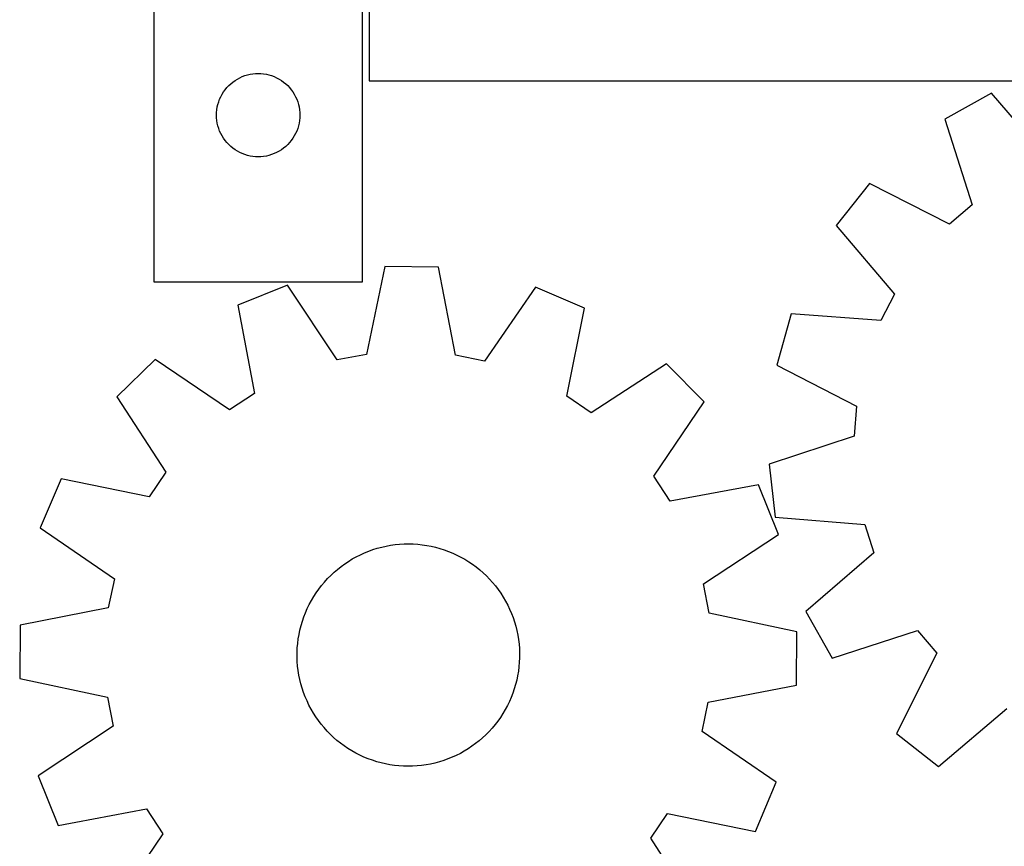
# Model space of a CAD drawing. Header units: millimetres. Extents: x 7 to 1243, y 7 to 1249.
# Tile 10 of 22: x 23 to 235, y 887 to 1065. Entities that reach past the tile are written whole.
import ezdxf

# ---------------------------------------------------------------- set-up
doc = ezdxf.new("R2010")
doc.units = ezdxf.units.MM
doc.layers.add('CUT', color=7, linetype='CONTINUOUS', true_color=0x000000)

msp = doc.modelspace()

# ---------------------------------------------------------------- linework, layer by layer
at = {"layer": 'CUT'}
for p, q in [((51.871268, 1188.320372), (51.871268, 1008.320372)), ((96.871268, 1008.320372), (96.871268, 1128.320372)), ((98.29498, 1111.705631), (98.29498, 1051.705631)), ((68.892415, 1051.460552), (69.371136, 1051.803598)), ((69.371136, 1051.803598), (69.871268, 1052.114601)), ((69.871268, 1052.114601), (70.39067, 1052.392227)), ((70.39067, 1052.392227), (70.927117, 1052.635288)), ((70.927117, 1052.635288), (71.478313, 1052.842743)), ((71.478313, 1052.842743), (72.041897, 1053.013704)), ((72.041897, 1053.013704), (72.615455, 1053.147439)), ((72.615455, 1053.147439), (73.196532, 1053.243376)), ((73.196532, 1053.243376), (73.78264, 1053.301102)), ((73.78264, 1053.301102), (74.371268, 1053.320372)), ((74.371268, 1053.320372), (74.959896, 1053.301102)), ((74.959896, 1053.301102), (75.546004, 1053.243376)), ((75.546004, 1053.243376), (76.127081, 1053.147439)), ((76.127081, 1053.147439), (76.70064, 1053.013704)), ((76.70064, 1053.013704), (77.264223, 1052.842743)), ((77.264223, 1052.842743), (77.815419, 1052.635288)), ((77.815419, 1052.635288), (78.351866, 1052.392227)), ((78.351866, 1052.392227), (78.871268, 1052.114601)), ((78.871268, 1052.114601), (79.3714, 1051.803598)), ((79.3714, 1051.803598), (79.850121, 1051.460552)), ((98.29498, 1051.705631), (248.29498, 1051.705631)), ((66.888042, 1049.320504), (67.231088, 1049.799225)), ((67.231088, 1049.799225), (67.60471, 1050.254484)), ((67.60471, 1050.254484), (68.007307, 1050.684333)), ((68.007307, 1050.684333), (68.437156, 1051.08693)), ((68.437156, 1051.08693), (68.892415, 1051.460552)), ((79.850121, 1051.460552), (80.30538, 1051.08693)), ((80.30538, 1051.08693), (80.735229, 1050.684333)), ((80.735229, 1050.684333), (81.137826, 1050.254484)), ((81.137826, 1050.254484), (81.511448, 1049.799225)), ((81.511448, 1049.799225), (81.854495, 1049.320504)), ((65.848897, 1047.213327), (66.056352, 1047.764523)), ((66.056352, 1047.764523), (66.299413, 1048.30097)), ((66.299413, 1048.30097), (66.577039, 1048.820372)), ((66.577039, 1048.820372), (66.888042, 1049.320504)), ((81.854495, 1049.320504), (82.165497, 1048.820372)), ((82.165497, 1048.820372), (82.443123, 1048.30097)), ((82.443123, 1048.30097), (82.686184, 1047.764523)), ((82.686184, 1047.764523), (82.893639, 1047.213327)), ((232.571987, 1049.071052), (222.506113, 1043.435127)), ((245.205272, 1034.379472), (232.571987, 1049.071052)), ((65.390538, 1044.909), (65.448264, 1045.495108)), ((65.448264, 1045.495108), (65.544201, 1046.076185)), ((65.544201, 1046.076185), (65.677936, 1046.649743)), ((65.677936, 1046.649743), (65.848897, 1047.213327)), ((82.893639, 1047.213327), (83.064601, 1046.649743)), ((83.064601, 1046.649743), (83.198336, 1046.076185)), ((83.198336, 1046.076185), (83.294272, 1045.495108)), ((83.294272, 1045.495108), (83.351998, 1044.909)), ((65.371268, 1044.320372), (65.390538, 1044.909)), ((65.390538, 1043.731744), (65.371268, 1044.320372)), ((65.448264, 1043.145636), (65.390538, 1043.731744)), ((65.544201, 1042.564559), (65.448264, 1043.145636)), ((83.294272, 1043.145636), (83.198336, 1042.564559)), ((83.351998, 1043.731744), (83.294272, 1043.145636)), ((83.351998, 1044.909), (83.371268, 1044.320372)), ((83.371268, 1044.320372), (83.351998, 1043.731744)), ((222.506113, 1043.435127), (228.428424, 1024.986044)), ((65.677936, 1041.991), (65.544201, 1042.564559)), ((65.848897, 1041.427417), (65.677936, 1041.991)), ((66.056352, 1040.876221), (65.848897, 1041.427417)), ((82.893639, 1041.427417), (82.686184, 1040.876221)), ((83.064601, 1041.991), (82.893639, 1041.427417)), ((83.198336, 1042.564559), (83.064601, 1041.991)), ((66.299413, 1040.339774), (66.056352, 1040.876221)), ((66.577039, 1039.820372), (66.299413, 1040.339774)), ((66.888042, 1039.32024), (66.577039, 1039.820372)), ((67.231088, 1038.841519), (66.888042, 1039.32024)), ((67.60471, 1038.38626), (67.231088, 1038.841519)), ((81.511448, 1038.841519), (81.137826, 1038.38626)), ((81.854495, 1039.32024), (81.511448, 1038.841519)), ((82.165497, 1039.820372), (81.854495, 1039.32024)), ((82.443123, 1040.339774), (82.165497, 1039.820372)), ((82.686184, 1040.876221), (82.443123, 1040.339774)), ((68.007307, 1037.956411), (67.60471, 1038.38626)), ((68.437156, 1037.553814), (68.007307, 1037.956411)), ((68.892415, 1037.180192), (68.437156, 1037.553814)), ((69.371136, 1036.837145), (68.892415, 1037.180192)), ((69.871268, 1036.526143), (69.371136, 1036.837145)), ((79.3714, 1036.837145), (78.871268, 1036.526143)), ((79.850121, 1037.180192), (79.3714, 1036.837145)), ((80.30538, 1037.553814), (79.850121, 1037.180192)), ((80.735229, 1037.956411), (80.30538, 1037.553814)), ((81.137826, 1038.38626), (80.735229, 1037.956411)), ((70.39067, 1036.248517), (69.871268, 1036.526143)), ((70.927117, 1036.005456), (70.39067, 1036.248517)), ((71.478313, 1035.798001), (70.927117, 1036.005456)), ((72.041897, 1035.627039), (71.478313, 1035.798001)), ((72.615455, 1035.493304), (72.041897, 1035.627039)), ((73.196532, 1035.397368), (72.615455, 1035.493304)), ((73.78264, 1035.339642), (73.196532, 1035.397368)), ((74.371268, 1035.320372), (73.78264, 1035.339642)), ((74.959896, 1035.339642), (74.371268, 1035.320372)), ((75.546004, 1035.397368), (74.959896, 1035.339642)), ((76.127081, 1035.493304), (75.546004, 1035.397368)), ((76.70064, 1035.627039), (76.127081, 1035.493304)), ((77.264223, 1035.798001), (76.70064, 1035.627039)), ((77.815419, 1036.005456), (77.264223, 1035.798001)), ((78.351866, 1036.248517), (77.815419, 1036.005456)), ((78.871268, 1036.526143), (78.351866, 1036.248517)), ((206.244896, 1029.549363), (199.102016, 1020.490404)), ((223.538754, 1020.810662), (206.244896, 1029.549363)), ((228.428424, 1024.986044), (223.538754, 1020.810662)), ((199.102016, 1020.490404), (211.633676, 1005.712044)), ((101.714926, 1011.643012), (97.705769, 992.68598)), ((113.250765, 1011.543598), (101.714926, 1011.643012)), ((116.932616, 992.520287), (113.250765, 1011.543598)), ((51.871268, 1008.320372), (96.871268, 1008.320372)), ((80.707419, 1007.652238), (70.01165, 1003.32951)), ((91.388912, 991.485973), (80.707419, 1007.652238)), ((134.186373, 1007.191368), (123.227853, 991.211592)), ((144.806055, 1002.684947), (134.186373, 1007.191368)), ((211.633676, 1005.712044), (208.71406, 999.983298)), ((70.01165, 1003.32951), (73.562214, 984.281257)), ((140.927736, 983.700716), (144.806055, 1002.684947)), ((189.392463, 1001.438733), (186.260016, 990.335884)), ((208.71406, 999.983298), (189.392463, 1001.438733)), ((97.705769, 992.68598), (91.388912, 991.485973)), ((123.227853, 991.211592), (116.932616, 992.520287)), ((52.130447, 991.603291), (43.903081, 983.516517)), ((68.185422, 980.75524), (52.130447, 991.603291)), ((162.482509, 990.6523), (146.24296, 980.082556)), ((170.569283, 982.424934), (162.482509, 990.6523)), ((186.260016, 990.335884), (203.493194, 981.478119)), ((73.562214, 984.281257), (68.185422, 980.75524)), ((146.24296, 980.082556), (140.927736, 983.700716)), ((43.903081, 983.516517), (54.472825, 967.276968)), ((159.721232, 966.36996), (170.569283, 982.424934)), ((203.493194, 981.478119), (202.988116, 975.068159)), ((202.988116, 975.068159), (184.580317, 969.01875)), ((184.580317, 969.01875), (185.93519, 957.56232)), ((54.472825, 967.276968), (50.854666, 961.961743)), ((31.870434, 965.840063), (27.364014, 955.220381)), ((50.854666, 961.961743), (31.870434, 965.840063)), ((163.24725, 960.993168), (159.721232, 966.36996)), ((182.295502, 964.543732), (163.24725, 960.993168)), ((186.61823, 953.847962), (182.295502, 964.543732)), ((185.93519, 957.56232), (205.24629, 955.973663)), ((205.24629, 955.973663), (207.232645, 949.858348)), ((27.364014, 955.220381), (43.34379, 944.261861)), ((170.451965, 943.166469), (186.61823, 953.847962)), ((103.89904, 951.623479), (104.873364, 951.720372)), ((104.873364, 951.720372), (105.850829, 951.777442)), ((105.850829, 951.777442), (106.829809, 951.794595)), ((106.829809, 951.794595), (107.808673, 951.771803)), ((107.808673, 951.771803), (108.785794, 951.709103)), ((96.409797, 949.447849), (97.301613, 949.852027)), ((97.301613, 949.852027), (98.209172, 950.219493)), ((98.209172, 950.219493), (99.130964, 950.549636)), ((99.130964, 950.549636), (100.065456, 950.841904)), ((100.065456, 950.841904), (101.011091, 951.095814)), ((101.011091, 951.095814), (101.966295, 951.31094)), ((101.966295, 951.31094), (102.929479, 951.486927)), ((102.929479, 951.486927), (103.89904, 951.623479)), ((108.785794, 951.709103), (109.759543, 951.606601)), ((109.759543, 951.606601), (110.728302, 951.464465)), ((110.728302, 951.464465), (111.690456, 951.282934)), ((111.690456, 951.282934), (112.644406, 951.062309)), ((112.644406, 951.062309), (113.588562, 950.802957)), ((113.588562, 950.802957), (114.521355, 950.50531)), ((114.521355, 950.50531), (115.44123, 950.169863)), ((115.44123, 950.169863), (116.346658, 949.797176)), ((116.346658, 949.797176), (117.23613, 949.387867)), ((207.232645, 949.858348), (192.541065, 937.225063)), ((92.237773, 946.901891), (93.029214, 947.478359)), ((93.029214, 947.478359), (93.84351, 948.022066)), ((93.84351, 948.022066), (94.679306, 948.532106)), ((94.679306, 948.532106), (95.53521, 949.007631)), ((95.53521, 949.007631), (96.409797, 949.447849)), ((117.23613, 949.387867), (118.108168, 948.942619)), ((118.108168, 948.942619), (118.961318, 948.462172)), ((118.961318, 948.462172), (119.794162, 947.947326)), ((119.794162, 947.947326), (120.605313, 947.398938)), ((90.013546, 944.985775), (90.728682, 945.654561)), ((90.728682, 945.654561), (91.470503, 946.293621)), ((91.470503, 946.293621), (92.237773, 946.901891)), ((120.605313, 947.398938), (121.393421, 946.81792)), ((121.393421, 946.81792), (122.157174, 946.205241)), ((122.157174, 946.205241), (122.895301, 945.561918)), ((122.895301, 945.561918), (123.606574, 944.889024)), ((43.34379, 944.261861), (42.035095, 937.966624)), ((88.039906, 942.81243), (88.668038, 943.563526)), ((88.668038, 943.563526), (89.326283, 944.288377)), ((89.326283, 944.288377), (90.013546, 944.985775)), ((123.606574, 944.889024), (124.289808, 944.187679)), ((124.289808, 944.187679), (124.943867, 943.459048)), ((124.943867, 943.459048), (125.567662, 942.704346)), ((86.346385, 940.414374), (86.878113, 941.236542)), ((86.878113, 941.236542), (87.442933, 942.036338)), ((87.442933, 942.036338), (88.039906, 942.81243)), ((125.567662, 942.704346), (126.160154, 941.924828)), ((126.160154, 941.924828), (126.720358, 941.121792)), ((126.720358, 941.121792), (127.247341, 940.296575)), ((171.651972, 936.849613), (170.451965, 943.166469)), ((85.385691, 938.708428), (85.848635, 939.571201)), ((85.848635, 939.571201), (86.346385, 940.414374)), ((127.247341, 940.296575), (127.740226, 939.450549)), ((127.740226, 939.450549), (128.198193, 938.585123)), ((42.035095, 937.966624), (23.011783, 934.284773)), ((84.213104, 936.017011), (84.567244, 936.929852)), ((84.567244, 936.929852), (84.958324, 937.827489)), ((84.958324, 937.827489), (85.385691, 938.708428)), ((128.198193, 938.585123), (128.620479, 937.701738)), ((128.620479, 937.701738), (129.006381, 936.801863)), ((190.609004, 932.840456), (171.651972, 936.849613)), ((192.541065, 937.225063), (198.17699, 927.159189)), ((83.617934, 934.151815), (83.896491, 935.090484)), ((83.896491, 935.090484), (84.213104, 936.017011)), ((129.006381, 936.801863), (129.355258, 935.886997)), ((129.355258, 935.886997), (129.666528, 934.958662)), ((129.666528, 934.958662), (129.939674, 934.018403)), ((23.011783, 934.284773), (22.91237, 922.748934)), ((83.176775, 932.244313), (83.377895, 933.202564)), ((83.377895, 933.202564), (83.617934, 934.151815)), ((129.939674, 934.018403), (130.174241, 933.067786)), ((130.174241, 933.067786), (130.369838, 932.108392)), ((190.509591, 921.304617), (190.609004, 932.840456)), ((198.17699, 927.159189), (216.626072, 933.081499)), ((216.626072, 933.081499), (220.801455, 928.19183)), ((82.892563, 930.307199), (83.014908, 931.278655)), ((83.014908, 931.278655), (83.176775, 932.244313)), ((130.369838, 932.108392), (130.52614, 931.141818)), ((130.52614, 931.141818), (130.642887, 930.169674)), ((82.76437, 927.374239), (82.76719, 928.353365)), ((82.76719, 928.353365), (82.809945, 929.331561)), ((82.809945, 929.331561), (82.892563, 930.307199)), ((130.642887, 930.169674), (130.719884, 929.193576)), ((130.719884, 929.193576), (130.757004, 928.21515)), ((82.80149, 926.395814), (82.76437, 927.374239)), ((82.878487, 925.419716), (82.80149, 926.395814)), ((130.711429, 926.257828), (130.62881, 925.28219)), ((130.754184, 927.236024), (130.711429, 926.257828)), ((130.757004, 928.21515), (130.754184, 927.236024)), ((220.801455, 928.19183), (212.062753, 910.897972)), ((82.995234, 924.447571), (82.878487, 925.419716)), ((83.151536, 923.480997), (82.995234, 924.447571)), ((130.506466, 924.310734), (130.344599, 923.345077)), ((130.62881, 925.28219), (130.506466, 924.310734)), ((22.91237, 922.748934), (41.869402, 918.739776)), ((83.347133, 922.521603), (83.151536, 923.480997)), ((83.5817, 921.570986), (83.347133, 922.521603)), ((130.143479, 922.386825), (129.90344, 921.437575)), ((130.344599, 923.345077), (130.143479, 922.386825)), ((83.854846, 920.630727), (83.5817, 921.570986)), ((84.166116, 919.702392), (83.854846, 920.630727)), ((129.624883, 920.498905), (129.30827, 919.572378)), ((129.90344, 921.437575), (129.624883, 920.498905)), ((171.486279, 917.622766), (190.509591, 921.304617)), ((41.869402, 918.739776), (43.069409, 912.42292)), ((84.514993, 918.787526), (84.166116, 919.702392)), ((84.900895, 917.887651), (84.514993, 918.787526)), ((85.323181, 917.004266), (84.900895, 917.887651)), ((128.56305, 917.7619), (128.135683, 916.880962)), ((128.95413, 918.659537), (128.56305, 917.7619)), ((129.30827, 919.572378), (128.95413, 918.659537)), ((85.781148, 916.13884), (85.323181, 917.004266)), ((86.274033, 915.292815), (85.781148, 916.13884)), ((127.672738, 916.018188), (127.174988, 915.175016)), ((128.135683, 916.880962), (127.672738, 916.018188)), ((170.177584, 911.327529), (171.486279, 917.622766)), ((221.121712, 903.755092), (235.900072, 916.286752)), ((86.801016, 914.467597), (86.274033, 915.292815)), ((87.36122, 913.664561), (86.801016, 914.467597)), ((87.953712, 912.885043), (87.36122, 913.664561)), ((126.078441, 913.553052), (125.481468, 912.77696)), ((126.643261, 914.352847), (126.078441, 913.553052)), ((127.174988, 915.175016), (126.643261, 914.352847)), ((43.069409, 912.42292), (26.903143, 901.741427)), ((88.577507, 912.130341), (87.953712, 912.885043)), ((89.231566, 911.401711), (88.577507, 912.130341)), ((89.9148, 910.700365), (89.231566, 911.401711)), ((124.853336, 912.025863), (124.195091, 911.301013)), ((125.481468, 912.77696), (124.853336, 912.025863)), ((90.626073, 910.027471), (89.9148, 910.700365)), ((91.3642, 909.384149), (90.626073, 910.027471)), ((92.127953, 908.771469), (91.3642, 909.384149)), ((122.050871, 909.295768), (121.283601, 908.687498)), ((122.792691, 909.934828), (122.050871, 909.295768)), ((123.507828, 910.603614), (122.792691, 909.934828)), ((124.195091, 911.301013), (123.507828, 910.603614)), ((186.15736, 900.369008), (170.177584, 911.327529)), ((212.062753, 910.897972), (221.121712, 903.755092)), ((92.916061, 908.190452), (92.127953, 908.771469)), ((93.727212, 907.642064), (92.916061, 908.190452)), ((94.560056, 907.127218), (93.727212, 907.642064)), ((95.413206, 906.646771), (94.560056, 907.127218)), ((119.677864, 907.567323), (118.842068, 907.057283)), ((120.49216, 908.11103), (119.677864, 907.567323)), ((121.283601, 908.687498), (120.49216, 908.11103)), ((96.285244, 906.201522), (95.413206, 906.646771)), ((97.174716, 905.792214), (96.285244, 906.201522)), ((98.080144, 905.419526), (97.174716, 905.792214)), ((99.000019, 905.08408), (98.080144, 905.419526)), ((99.932812, 904.786433), (99.000019, 905.08408)), ((114.390409, 905.039754), (113.455918, 904.747485)), ((115.312202, 905.369896), (114.390409, 905.039754)), ((116.219761, 905.737362), (115.312202, 905.369896)), ((117.111577, 906.141541), (116.219761, 905.737362)), ((117.986164, 906.581759), (117.111577, 906.141541)), ((118.842068, 907.057283), (117.986164, 906.581759)), ((100.876968, 904.527081), (99.932812, 904.786433)), ((101.830918, 904.306456), (100.876968, 904.527081)), ((102.793072, 904.124924), (101.830918, 904.306456)), ((103.761831, 903.982789), (102.793072, 904.124924)), ((104.73558, 903.880286), (103.761831, 903.982789)), ((105.7127, 903.817586), (104.73558, 903.880286)), ((106.691565, 903.794794), (105.7127, 903.817586)), ((107.670544, 903.811948), (106.691565, 903.794794)), ((108.64801, 903.869018), (107.670544, 903.811948)), ((109.622334, 903.96591), (108.64801, 903.869018)), ((110.591894, 904.102463), (109.622334, 903.96591)), ((111.555079, 904.278449), (110.591894, 904.102463)), ((112.510283, 904.493576), (111.555079, 904.278449)), ((113.455918, 904.747485), (112.510283, 904.493576)), ((26.903143, 901.741427), (31.225872, 891.045658)), ((181.65094, 889.749326), (186.15736, 900.369008)), ((31.225872, 891.045658), (50.274124, 894.596221)), ((50.274124, 894.596221), (53.800142, 889.21943)), ((159.048549, 888.312421), (162.666708, 893.627646)), ((162.666708, 893.627646), (181.65094, 889.749326)), ((53.800142, 889.21943), (42.952091, 873.164455)), ((169.618292, 872.072873), (159.048549, 888.312421))]:
    msp.add_line(p, q, dxfattribs=at)

doc.saveas('drawing.dxf')
